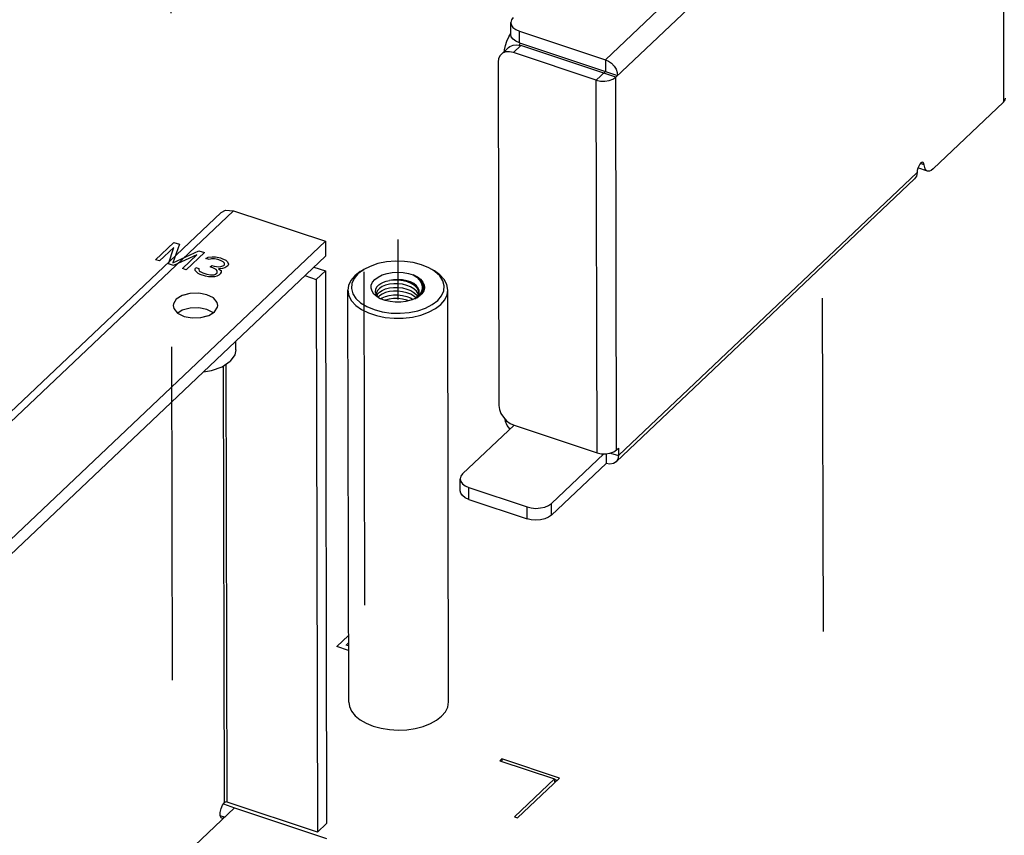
# Model space of a CAD drawing. Extents: x 0 to 1189, y 0 to 841.
# Tile 32 of 256: x 557 to 576, y 192 to 208. Entities that reach past the tile are written whole.
import ezdxf

# ---------------------------------------------------------------- set-up
doc = ezdxf.new("R2010")
doc.units = 0
doc.header["$LTSCALE"] = 65.395
doc.linetypes.add('DASHED', pattern=[0.2, 0.1, -0.1])
doc.layers.get('0').update_dxf_attribs({"linetype": 'CONTINUOUS'})
for name, color, linetype in [('02___PRT_ALL_AXES', 7, 'CONTINUOUS'), ('03___PRT_ALL_CURVES', 7, 'CONTINUOUS'), ('20_ALL_FEATURES', 7, 'CONTINUOUS')]:
    doc.layers.add(name, color=color, linetype=linetype)

msp = doc.modelspace()

# ---------------------------------------------------------------- linework, layer by layer
at = {"color": 7, "linetype": 'DASHED'}
for p, q in [((572.55, 294.547), (572.793, 182.366)), ((564.278, 269.536), (564.422, 202.967)), ((563.613, 268.905), (563.782, 190.872)), ((559.841, 267.435), (560.03, 180.115))]:
    msp.add_line(p, q, dxfattribs=at)
at = {"color": 3, "linetype": 'Continuous'}
for p, q in [((576.279, 218.816), (576.305, 206.834)), ((568.493, 207.67), (572.114, 211.101)), ((568.698, 207.324), (572.355, 210.79)), ((566.808, 208.23), (568.493, 207.67)), ((568.315, 207.269), (566.69, 207.809)), ((566.39, 207.62), (566.404, 200.891)), ((568.33, 199.961), (568.315, 207.269)), ((568.714, 200.017), (568.698, 207.324)), ((574.926, 205.527), (576.305, 206.834)), ((574.558, 205.332), (568.702, 199.783)), ((574.606, 205.456), (568.75, 199.906)), ((529.018, 171.611), (563.002, 203.818)), ((562.597, 203.435), (562.823, 203.359)), ((562.823, 203.359), (562.847, 192.521)), ((561.243, 201.982), (561.242, 202.151)), ((561.024, 193.104), (561.005, 201.669)), ((561.072, 193.111), (561.053, 201.702)), ((566.628, 200.537), (566.706, 200.502)), ((566.706, 200.502), (568.33, 199.961)), ((568.714, 200.017), (568.75, 200.05)), ((568.75, 200.05), (568.75, 199.906)), ((567.437, 198.738), (568.51, 199.754)), ((565.816, 199.048), (566.957, 198.668)), ((561.221, 193.001), (558.881, 190.784)), ((560.954, 192.984), (560.985, 193.053)), ((560.985, 193.053), (561.024, 193.104)), ((562.847, 192.521), (561.072, 193.111)), ((561.221, 193.001), (563.026, 192.401))]:
    msp.add_line(p, q, dxfattribs=at)
at = {"color": 7, "linetype": 'Continuous'}
for p, q in [((566.637, 208.168), (566.637, 208.399)), ((566.808, 207.999), (566.808, 208.23)), ((566.593, 207.91), (566.45, 207.774)), ((566.833, 207.945), (566.69, 207.809)), ((566.819, 207.994), (566.801, 207.955)), ((566.808, 207.999), (568.734, 207.358)), ((568.698, 207.324), (566.833, 207.945)), ((568.493, 207.67), (568.493, 207.438)), ((568.315, 207.269), (568.493, 207.438)), ((574.815, 205.484), (574.624, 205.548)), ((574.748, 205.607), (574.672, 205.632)), ((526.621, 171.94), (561.196, 204.708)), ((528.426, 171.339), (563.001, 204.108)), ((562.776, 203.604), (563.002, 203.529)), ((563.002, 203.529), (562.823, 203.359)), ((563.002, 203.529), (563.026, 192.69)), ((563.686, 203.513), (563.579, 203.431)), ((563.754, 203.555), (563.639, 203.469)), ((563.703, 203.524), (563.686, 203.513)), ((563.703, 203.524), (563.754, 203.555)), ((565.14, 203.527), (565.088, 203.558)), ((565.151, 203.516), (565.088, 203.558)), ((560.191, 203.046), (560.077, 202.974)), ((560.223, 203.054), (560.191, 203.046)), ((560.345, 203.087), (560.223, 203.054)), ((560.516, 203.093), (560.345, 203.087)), ((560.677, 203.061), (560.516, 203.093)), ((560.804, 202.997), (560.677, 203.061)), ((560.877, 202.91), (560.804, 202.997)), ((563.459, 195.074), (563.442, 203.148)), ((563.979, 203.115), (563.995, 203.065)), ((563.995, 203.065), (564.032, 203.019)), ((564.037, 203.007), (564.011, 203.024)), ((564.023, 203.07), (564.012, 203.043)), ((564.061, 203.111), (564.023, 203.07)), ((564.032, 203.019), (564.071, 202.989)), ((564.084, 202.982), (564.037, 203.007)), ((564.061, 203.039), (564.038, 203.014)), ((564.758, 202.983), (564.783, 203.001)), ((564.807, 203.008), (564.765, 202.985)), ((564.799, 203.009), (564.78, 202.996)), ((564.783, 203.001), (564.82, 203.046)), ((564.848, 203.058), (564.799, 203.009)), ((564.837, 203.028), (564.807, 203.008)), ((564.828, 203.067), (564.823, 203.082)), ((565.419, 195.078), (565.402, 203.153)), ((560.02, 202.884), (560.016, 202.848)), ((560.016, 202.848), (560.029, 202.788)), ((560.077, 202.974), (560.02, 202.884)), ((560.829, 202.724), (560.886, 202.814)), ((560.891, 202.85), (560.877, 202.91)), ((560.886, 202.814), (560.891, 202.85)), ((560.029, 202.788), (560.103, 202.701)), ((560.103, 202.701), (560.23, 202.637)), ((560.23, 202.637), (560.391, 202.605)), ((560.391, 202.605), (560.561, 202.611)), ((560.561, 202.611), (560.684, 202.644)), ((560.684, 202.644), (560.715, 202.652)), ((560.715, 202.652), (560.801, 202.706)), ((560.801, 202.706), (560.829, 202.724)), ((564.001, 202.652), (564.171, 202.617)), ((566.703, 200.505), (565.694, 199.549)), ((567.437, 198.969), (568.462, 199.941)), ((568.51, 199.941), (568.51, 199.754)), ((568.597, 199.957), (568.75, 199.906)), ((565.645, 199.216), (565.645, 199.448)), ((565.816, 199.279), (566.957, 198.9)), ((565.816, 199.048), (565.816, 199.279)), ((567.437, 198.738), (567.437, 198.969)), ((566.957, 198.668), (566.957, 198.9)), ((565.182, 194.717), (565.282, 194.795)), ((566.46, 193.958), (566.424, 193.924)), ((566.424, 193.924), (567.498, 193.567)), ((567.594, 193.581), (566.46, 193.958)), ((566.46, 193.958), (566.46, 193.924)), ((567.498, 193.567), (566.71, 192.821)), ((566.771, 192.801), (567.594, 193.581)), ((567.549, 193.538), (567.494, 193.556)), ((567.498, 193.567), (567.498, 193.509)), ((561.001, 193.075), (561.221, 193.001)), ((561.024, 192.815), (560.937, 192.844)), ((566.71, 192.821), (566.771, 192.801)), ((563.026, 192.69), (562.847, 192.521))]:
    msp.add_line(p, q, dxfattribs=at)
at = {"color": 40, "linetype": 'Continuous'}
for p, q in [((559.671, 203.748), (560.029, 204.087)), ((560.028, 203.99), (559.746, 203.723)), ((559.922, 203.665), (560.028, 203.99)), ((560.141, 204.049), (560.01, 203.684)), ((560.029, 204.087), (560.141, 204.049)), ((560.01, 203.684), (560.517, 203.924)), ((560.479, 203.84), (560.022, 203.631)), ((560.197, 203.573), (560.479, 203.84)), ((560.63, 203.887), (560.273, 203.548)), ((560.517, 203.924), (560.63, 203.887)), ((560.659, 203.77), (560.702, 203.795)), ((560.722, 203.749), (560.659, 203.77)), ((560.702, 203.795), (560.783, 203.807)), ((560.77, 203.762), (560.722, 203.749)), ((560.823, 203.764), (560.77, 203.762)), ((560.783, 203.807), (560.848, 203.804)), ((560.893, 203.751), (560.823, 203.764)), ((560.848, 203.804), (560.944, 203.782)), ((560.944, 203.782), (560.969, 203.774)), ((560.969, 203.774), (561.049, 203.738)), ((559.746, 203.723), (559.671, 203.748)), ((560.022, 203.631), (559.922, 203.665)), ((560.273, 203.548), (560.197, 203.573)), ((560.446, 203.568), (560.457, 203.594)), ((560.449, 203.538), (560.446, 203.568)), ((560.457, 203.594), (560.519, 203.573)), ((560.519, 203.573), (560.517, 203.554)), ((560.741, 203.606), (560.771, 203.635)), ((560.791, 203.59), (560.741, 203.606)), ((560.771, 203.635), (560.822, 203.618)), ((560.859, 203.557), (560.791, 203.59)), ((560.822, 203.618), (560.912, 203.608)), ((560.943, 203.734), (560.893, 203.751)), ((560.98, 203.576), (560.907, 203.571)), ((560.907, 203.571), (560.954, 203.535)), ((560.912, 203.608), (560.952, 203.614)), ((560.998, 203.706), (560.943, 203.734)), ((560.952, 203.614), (561.008, 203.634)), ((561.027, 203.589), (560.98, 203.576)), ((561.021, 203.679), (560.998, 203.706)), ((561.008, 203.634), (561.023, 203.649)), ((561.023, 203.649), (561.021, 203.679)), ((561.07, 203.614), (561.027, 203.589)), ((561.049, 203.738), (561.084, 203.707)), ((561.086, 203.628), (561.07, 203.614)), ((561.084, 203.707), (561.104, 203.661)), ((561.104, 203.661), (561.086, 203.628)), ((560.471, 203.511), (560.449, 203.538)), ((560.506, 203.48), (560.471, 203.511)), ((560.548, 203.456), (560.506, 203.48)), ((560.517, 203.554), (560.527, 203.532)), ((560.527, 203.532), (560.544, 203.516)), ((560.544, 203.516), (560.599, 203.488)), ((560.649, 203.423), (560.548, 203.456)), ((560.599, 203.488), (560.674, 203.463)), ((560.707, 203.413), (560.649, 203.423)), ((560.674, 203.463), (560.745, 203.449)), ((560.772, 203.411), (560.707, 203.413)), ((560.745, 203.449), (560.777, 203.448)), ((560.825, 203.413), (560.772, 203.411)), ((560.777, 203.448), (560.818, 203.454)), ((560.818, 203.454), (560.845, 203.464)), ((560.873, 203.426), (560.825, 203.413)), ((560.845, 203.464), (560.876, 203.493)), ((560.881, 203.53), (560.859, 203.557)), ((560.908, 203.444), (560.873, 203.426)), ((560.876, 203.493), (560.881, 203.53)), ((560.938, 203.472), (560.908, 203.444)), ((560.956, 203.505), (560.938, 203.472)), ((560.954, 203.535), (560.956, 203.505))]:
    msp.add_line(p, q, dxfattribs=at)
at = {"color": 3, "linetype": 'Continuous'}
for points in [[(566.686, 208.5), (566.65, 208.453), (566.637, 208.399)], [(566.637, 208.399), (566.648, 208.351), (566.681, 208.303), (566.736, 208.262), (566.808, 208.23)], [(566.512, 207.833), (566.514, 207.861), (566.532, 207.948), (566.56, 208.035), (566.597, 208.116), (566.637, 208.181)], [(566.69, 207.809), (566.612, 207.825), (566.539, 207.821), (566.477, 207.795), (566.45, 207.774)], [(566.45, 207.774), (566.43, 207.751), (566.4, 207.692), (566.39, 207.62)], [(568.493, 207.67), (568.555, 207.641), (568.613, 207.599), (568.663, 207.545), (568.702, 207.485), (568.726, 207.421), (568.734, 207.358)], [(568.315, 207.269), (568.396, 207.251), (568.483, 207.248), (568.568, 207.26), (568.642, 207.286), (568.698, 207.324)], [(576.305, 206.834), (576.338, 206.88), (576.344, 206.915)], [(574.639, 205.584), (574.621, 205.542), (574.61, 205.497), (574.606, 205.456)], [(574.722, 205.656), (574.707, 205.657), (574.684, 205.645), (574.661, 205.62), (574.639, 205.584)], [(574.748, 205.607), (574.741, 205.637), (574.727, 205.654), (574.722, 205.656)], [(574.815, 205.484), (574.797, 205.493), (574.78, 205.51), (574.767, 205.532), (574.758, 205.556), (574.752, 205.581), (574.748, 205.607)], [(574.926, 205.527), (574.884, 205.495), (574.848, 205.482), (574.82, 205.483), (574.815, 205.484)], [(574.606, 205.456), (574.594, 205.388), (574.558, 205.332)], [(561.243, 201.983), (561.223, 201.884), (561.132, 201.755)], [(560.61, 201.552), (560.766, 201.574), (560.975, 201.649), (561.132, 201.755)], [(566.404, 200.891), (566.415, 200.813), (566.445, 200.733), (566.493, 200.657)], [(566.493, 200.657), (566.555, 200.59), (566.628, 200.537)], [(566.622, 200.429), (566.57, 200.496), (566.536, 200.573), (566.528, 200.619)], [(568.33, 199.961), (568.412, 199.943), (568.499, 199.94)], [(568.499, 199.94), (568.584, 199.952), (568.658, 199.979), (568.714, 200.017)], [(568.75, 199.906), (568.739, 199.838), (568.702, 199.783)], [(568.702, 199.783), (568.651, 199.751), (568.584, 199.741), (568.51, 199.754)], [(565.816, 199.048), (565.745, 199.079), (565.69, 199.121), (565.656, 199.168), (565.645, 199.217)], [(567.437, 198.738), (567.381, 198.697), (567.307, 198.666), (567.223, 198.647), (567.132, 198.641), (567.041, 198.648), (566.957, 198.668)], [(560.969, 192.794), (560.954, 192.803), (560.937, 192.845), (560.937, 192.909), (560.954, 192.984)], [(561.072, 193.111), (561.059, 193.114), (561.045, 193.113), (561.033, 193.11), (561.024, 193.104)], [(561.024, 192.815), (560.986, 192.793), (560.969, 192.794)]]:
    msp.add_lwpolyline(points, dxfattribs=at)
at = {"color": 7, "linetype": 'Continuous'}
for points in [[(566.808, 207.999), (566.737, 208.031), (566.682, 208.072), (566.648, 208.119), (566.637, 208.168)], [(566.593, 207.91), (566.62, 207.931), (566.682, 207.956), (566.755, 207.961), (566.833, 207.945)], [(560.955, 204.672), (561.045, 204.72), (561.196, 204.708)], [(565.088, 203.558), (565.03, 203.59), (564.887, 203.649), (564.725, 203.691), (564.552, 203.715), (564.374, 203.719), (564.197, 203.704), (564.03, 203.67), (563.877, 203.617), (563.754, 203.555)], [(563.579, 203.431), (563.502, 203.339), (563.455, 203.24), (563.442, 203.148)], [(563.639, 203.469), (563.564, 203.378), (563.521, 203.28), (563.513, 203.18), (563.54, 203.081), (563.601, 202.987), (563.693, 202.901), (563.813, 202.827), (563.957, 202.768)], [(563.97, 203.359), (564.035, 203.408), (564.116, 203.448), (564.21, 203.478), (564.313, 203.497), (564.421, 203.504), (564.529, 203.498), (564.632, 203.479), (564.726, 203.449)], [(564.726, 203.449), (564.805, 203.41), (564.869, 203.363), (564.915, 203.31), (564.941, 203.252), (564.946, 203.193), (564.93, 203.135), (564.893, 203.079), (564.837, 203.028)], [(564.726, 203.449), (564.794, 203.402), (564.846, 203.349), (564.882, 203.291), (564.9, 203.231), (564.9, 203.171), (564.882, 203.113), (564.848, 203.058)], [(564.798, 203.003), (564.858, 203.052), (564.901, 203.109), (564.925, 203.169), (564.926, 203.232), (564.906, 203.293), (564.865, 203.352), (564.804, 203.405), (564.726, 203.449)], [(565.402, 203.153), (565.382, 203.263), (565.329, 203.36), (565.246, 203.45), (565.14, 203.527)], [(565.204, 202.948), (565.28, 203.039), (565.322, 203.137), (565.33, 203.237), (565.304, 203.336), (565.243, 203.43), (565.151, 203.516)], [(564.011, 203.024), (563.954, 203.074), (563.916, 203.129), (563.898, 203.188), (563.901, 203.247), (563.926, 203.305), (563.97, 203.359)], [(564.05, 203.256), (564.007, 203.212), (563.983, 203.165), (563.979, 203.115)], [(564.061, 203.184), (564.025, 203.144), (564.005, 203.101), (564.002, 203.075)], [(564.05, 203.256), (564.091, 203.283), (564.14, 203.306), (564.196, 203.325), (564.256, 203.338)], [(564.823, 203.082), (564.788, 203.132), (564.738, 203.176), (564.674, 203.214), (564.6, 203.244), (564.516, 203.265), (564.428, 203.276), (564.342, 203.276), (564.259, 203.266), (564.181, 203.247), (564.114, 203.219), (564.061, 203.184)], [(564.061, 203.111), (564.114, 203.146), (564.18, 203.174), (564.256, 203.194), (564.339, 203.203), (564.427, 203.203), (564.516, 203.193), (564.601, 203.171), (564.675, 203.142), (564.739, 203.104), (564.789, 203.058), (564.808, 203.032)], [(564.842, 203.122), (564.84, 203.144), (564.823, 203.192), (564.788, 203.238), (564.738, 203.278), (564.673, 203.311), (564.598, 203.336), (564.514, 203.352), (564.427, 203.358), (564.34, 203.353), (564.256, 203.338)], [(564.839, 203.094), (564.83, 203.138), (564.799, 203.191), (564.751, 203.239), (564.686, 203.28), (564.61, 203.313), (564.524, 203.336), (564.434, 203.348), (564.343, 203.348), (564.256, 203.338)], [(563.442, 203.148), (563.462, 203.038), (563.515, 202.941), (563.598, 202.851), (563.71, 202.771), (563.846, 202.704), (564.001, 202.652)], [(564.002, 203.075), (564.004, 203.057), (564.005, 203.052)], [(564.777, 202.997), (564.739, 203.031), (564.675, 203.069), (564.601, 203.099), (564.517, 203.12), (564.427, 203.131), (564.339, 203.131), (564.256, 203.121), (564.18, 203.102), (564.114, 203.074), (564.061, 203.039)], [(564.084, 202.981), (564.113, 203.001), (564.178, 203.029), (564.255, 203.048), (564.338, 203.059), (564.425, 203.059), (564.514, 203.048), (564.598, 203.028), (564.673, 202.998), (564.723, 202.969)], [(564.765, 202.985), (564.678, 202.951), (564.581, 202.927), (564.478, 202.915), (564.373, 202.914), (564.269, 202.926), (564.172, 202.948), (564.084, 202.982)], [(564.635, 202.941), (564.598, 202.955), (564.514, 202.976), (564.426, 202.986), (564.338, 202.986), (564.255, 202.976), (564.179, 202.957), (564.165, 202.951)], [(564.82, 203.046), (564.839, 203.094), (564.842, 203.122)], [(565.264, 202.87), (565.342, 202.962), (565.388, 203.061), (565.402, 203.153)], [(564.53, 202.603), (564.707, 202.624), (564.875, 202.662), (565.027, 202.718), (565.158, 202.788), (565.264, 202.87)], [(564.646, 202.713), (564.814, 202.747), (564.967, 202.799), (565.098, 202.867), (565.204, 202.948)], [(563.957, 202.768), (564.118, 202.725), (564.292, 202.702), (564.47, 202.697), (564.646, 202.713)], [(564.171, 202.617), (564.349, 202.601), (564.53, 202.603)], [(565.694, 199.549), (565.658, 199.502), (565.645, 199.448)], [(565.645, 199.448), (565.656, 199.4), (565.689, 199.352), (565.744, 199.311), (565.816, 199.279)], [(566.957, 198.9), (567.041, 198.88), (567.131, 198.872), (567.222, 198.879), (567.307, 198.898), (567.38, 198.929), (567.437, 198.969)], [(563.459, 195.074), (563.472, 194.985), (563.514, 194.892), (563.585, 194.805), (563.681, 194.726), (563.8, 194.657), (563.939, 194.601), (564.093, 194.56)], [(565.282, 194.795), (565.356, 194.882), (565.402, 194.975), (565.419, 195.078)], [(564.763, 194.556), (564.919, 194.596), (565.06, 194.65), (565.182, 194.717)], [(564.093, 194.56), (564.257, 194.534), (564.427, 194.525), (564.597, 194.532), (564.763, 194.556)]]:
    msp.add_lwpolyline(points, dxfattribs=at)
at = {"layer": '02___PRT_ALL_AXES', "color": 2, "linetype": 'Continuous'}
for p, q in [((560.02, 202.884), (560.016, 202.848)), ((560.016, 202.848), (560.029, 202.788)), ((560.346, 202.798), (560.192, 202.756)), ((560.829, 202.724), (560.886, 202.814)), ((560.886, 202.814), (560.891, 202.85)), ((560.029, 202.788), (560.103, 202.701)), ((560.103, 202.701), (560.23, 202.637)), ((560.192, 202.756), (560.104, 202.701)), ((560.23, 202.637), (560.391, 202.605)), ((560.391, 202.605), (560.561, 202.611)), ((560.561, 202.611), (560.715, 202.652)), ((560.804, 202.707), (560.678, 202.771)), ((560.715, 202.652), (560.829, 202.724))]:
    msp.add_line(p, q, dxfattribs=at)
for points in [[(560.191, 203.046), (560.077, 202.974), (560.02, 202.884)], [(560.677, 203.061), (560.516, 203.093), (560.345, 203.087), (560.191, 203.046)], [(560.891, 202.85), (560.877, 202.91), (560.804, 202.997), (560.677, 203.061)], [(560.678, 202.771), (560.517, 202.803), (560.346, 202.798)]]:
    msp.add_lwpolyline(points, dxfattribs=at)
at = {"layer": '03___PRT_ALL_CURVES', "color": 4, "linetype": 'Continuous'}
for p, q in [((563.227, 196.163), (563.457, 196.381)), ((563.408, 196.191), (563.457, 196.237)), ((563.457, 196.087), (563.227, 196.163)), ((563.457, 196.175), (563.408, 196.191))]:
    msp.add_line(p, q, dxfattribs=at)
at = {"layer": '20_ALL_FEATURES', "color": 7, "linetype": 'Continuous'}
for p, q in [((526.562, 172.077), (560.956, 204.673)), ((561.196, 204.708), (563.001, 204.108)), ((563.001, 204.108), (563.002, 203.818))]:
    msp.add_line(p, q, dxfattribs=at)

doc.saveas('drawing.dxf')
